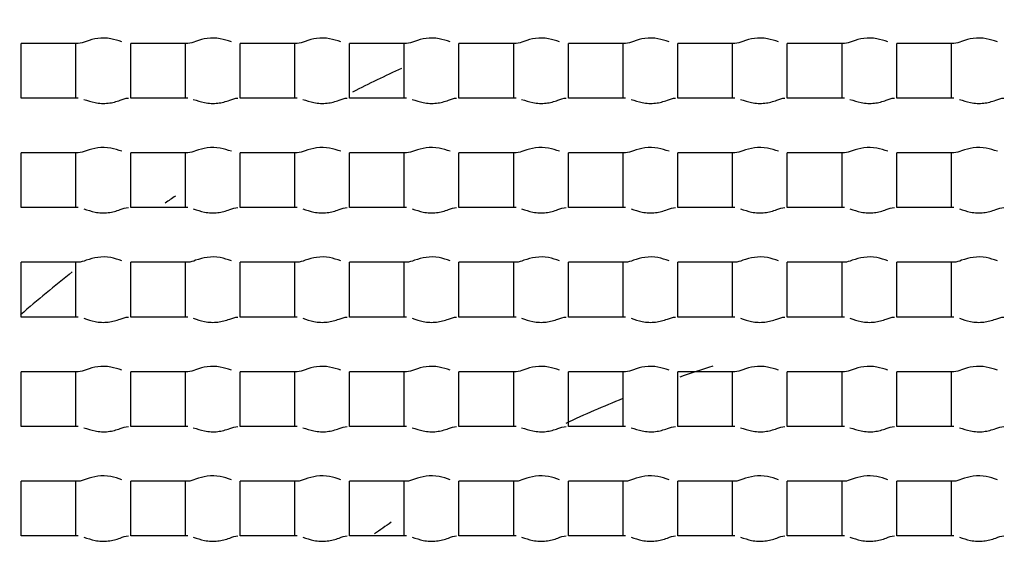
# Model space of a CAD drawing. Header units: millimetres. Extents: x 289 to 943, y 130 to 616.
# Tile 31 of 65: x 824.69 to 827.39, y 247.26 to 248.74. Entities that reach past the tile are written whole.
import ezdxf

# ---------------------------------------------------------------- set-up
doc = ezdxf.new("R2010")
doc.units = ezdxf.units.MM
doc.header["$LTSCALE"] = 65.395
doc.layers.get('0').update_dxf_attribs({"linetype": 'CONTINUOUS'})

msp = doc.modelspace()

# ---------------------------------------------------------------- linework, layer by layer
at = {"color": 7, "linetype": 'CONTINUOUS'}
for p, q in [((824.6977, 248.5292), (824.6977, 248.6792)), ((824.8541, 248.6792), (824.6977, 248.6792)), ((824.8477, 248.5292), (824.8477, 248.6792)), ((824.9977, 248.5292), (824.9977, 248.6792)), ((825.1541, 248.6792), (824.9977, 248.6792)), ((825.1477, 248.5292), (825.1477, 248.6792)), ((825.2977, 248.5292), (825.2977, 248.6792)), ((825.4541, 248.6792), (825.2977, 248.6792)), ((825.4477, 248.5292), (825.4477, 248.6792)), ((825.5977, 248.5292), (825.5977, 248.6792)), ((825.7541, 248.6792), (825.5977, 248.6792)), ((825.7477, 248.5292), (825.7477, 248.6792)), ((825.8977, 248.5292), (825.8977, 248.6792)), ((826.0541, 248.6792), (825.8977, 248.6792)), ((826.0477, 248.5292), (826.0477, 248.6792)), ((826.1977, 248.5292), (826.1977, 248.6792)), ((826.3541, 248.6792), (826.1977, 248.6792)), ((826.3477, 248.5292), (826.3477, 248.6792)), ((826.4977, 248.5292), (826.4977, 248.6792)), ((826.6541, 248.6792), (826.4977, 248.6792)), ((826.6477, 248.5292), (826.6477, 248.6792)), ((826.7977, 248.5292), (826.7977, 248.6792)), ((826.9541, 248.6792), (826.7977, 248.6792)), ((826.9477, 248.5292), (826.9477, 248.6792)), ((827.0977, 248.5292), (827.0977, 248.6792)), ((827.2541, 248.6792), (827.0977, 248.6792)), ((827.2477, 248.5292), (827.2477, 248.6792)), ((824.8541, 248.5292), (824.6977, 248.5292)), ((825.1541, 248.5292), (824.9977, 248.5292)), ((825.4541, 248.5292), (825.2977, 248.5292)), ((825.7541, 248.5292), (825.5977, 248.5292)), ((826.0541, 248.5292), (825.8977, 248.5292)), ((826.3541, 248.5292), (826.1977, 248.5292)), ((826.6541, 248.5292), (826.4977, 248.5292)), ((826.9541, 248.5292), (826.7977, 248.5292)), ((827.2541, 248.5292), (827.0977, 248.5292)), ((824.6977, 248.2292), (824.6977, 248.3792)), ((824.8541, 248.3792), (824.6977, 248.3792)), ((824.8477, 248.2292), (824.8477, 248.3792)), ((824.9977, 248.2292), (824.9977, 248.3792)), ((825.1541, 248.3792), (824.9977, 248.3792)), ((825.1477, 248.2292), (825.1477, 248.3792)), ((825.2977, 248.2292), (825.2977, 248.3792)), ((825.4541, 248.3792), (825.2977, 248.3792)), ((825.4477, 248.2292), (825.4477, 248.3792)), ((825.5977, 248.2292), (825.5977, 248.3792)), ((825.7541, 248.3792), (825.5977, 248.3792)), ((825.7477, 248.2292), (825.7477, 248.3792)), ((825.8977, 248.2292), (825.8977, 248.3792)), ((826.0541, 248.3792), (825.8977, 248.3792)), ((826.0477, 248.2292), (826.0477, 248.3792)), ((826.1977, 248.2292), (826.1977, 248.3792)), ((826.3541, 248.3792), (826.1977, 248.3792)), ((826.3477, 248.2292), (826.3477, 248.3792)), ((826.4977, 248.2292), (826.4977, 248.3792)), ((826.6541, 248.3792), (826.4977, 248.3792)), ((826.6477, 248.2292), (826.6477, 248.3792)), ((826.7977, 248.2292), (826.7977, 248.3792)), ((826.9541, 248.3792), (826.7977, 248.3792)), ((826.9477, 248.2292), (826.9477, 248.3792)), ((827.0977, 248.2292), (827.0977, 248.3792)), ((827.2541, 248.3792), (827.0977, 248.3792)), ((827.2477, 248.2292), (827.2477, 248.3792)), ((824.8541, 248.2292), (824.6977, 248.2292)), ((825.1541, 248.2292), (824.9977, 248.2292)), ((825.4541, 248.2292), (825.2977, 248.2292)), ((825.7541, 248.2292), (825.5977, 248.2292)), ((826.0541, 248.2292), (825.8977, 248.2292)), ((826.3541, 248.2292), (826.1977, 248.2292)), ((826.6541, 248.2292), (826.4977, 248.2292)), ((826.9541, 248.2292), (826.7977, 248.2292)), ((827.2541, 248.2292), (827.0977, 248.2292)), ((824.6977, 247.9292), (824.6977, 248.0792)), ((824.8541, 248.0792), (824.6977, 248.0792)), ((824.8477, 247.9292), (824.8477, 248.0792)), ((824.9977, 247.9292), (824.9977, 248.0792)), ((825.1541, 248.0792), (824.9977, 248.0792)), ((825.1477, 247.9292), (825.1477, 248.0792)), ((825.2977, 247.9292), (825.2977, 248.0792)), ((825.4541, 248.0792), (825.2977, 248.0792)), ((825.4477, 247.9292), (825.4477, 248.0792)), ((825.5977, 247.9292), (825.5977, 248.0792)), ((825.7541, 248.0792), (825.5977, 248.0792)), ((825.7477, 247.9292), (825.7477, 248.0792)), ((825.8977, 247.9292), (825.8977, 248.0792)), ((826.0541, 248.0792), (825.8977, 248.0792)), ((826.0477, 247.9292), (826.0477, 248.0792)), ((826.1977, 247.9292), (826.1977, 248.0792)), ((826.3541, 248.0792), (826.1977, 248.0792)), ((826.3477, 247.9292), (826.3477, 248.0792)), ((826.4977, 247.9292), (826.4977, 248.0792)), ((826.6541, 248.0792), (826.4977, 248.0792)), ((826.6477, 247.9292), (826.6477, 248.0792)), ((826.7977, 247.9292), (826.7977, 248.0792)), ((826.9541, 248.0792), (826.7977, 248.0792)), ((826.9477, 247.9292), (826.9477, 248.0792)), ((827.0977, 247.9292), (827.0977, 248.0792)), ((827.2541, 248.0792), (827.0977, 248.0792)), ((827.2477, 247.9292), (827.2477, 248.0792)), ((824.8541, 247.9292), (824.6977, 247.9292)), ((825.1541, 247.9292), (824.9977, 247.9292)), ((825.4541, 247.9292), (825.2977, 247.9292)), ((825.7541, 247.9292), (825.5977, 247.9292)), ((826.0541, 247.9292), (825.8977, 247.9292)), ((826.3541, 247.9292), (826.1977, 247.9292)), ((826.6541, 247.9292), (826.4977, 247.9292)), ((826.9541, 247.9292), (826.7977, 247.9292)), ((827.2541, 247.9292), (827.0977, 247.9292)), ((824.6977, 247.6292), (824.6977, 247.7792)), ((824.8541, 247.7792), (824.6977, 247.7792)), ((824.8477, 247.6292), (824.8477, 247.7792)), ((824.9977, 247.6292), (824.9977, 247.7792)), ((825.1541, 247.7792), (824.9977, 247.7792)), ((825.1477, 247.6292), (825.1477, 247.7792)), ((825.2977, 247.6292), (825.2977, 247.7792)), ((825.4541, 247.7792), (825.2977, 247.7792)), ((825.4477, 247.6292), (825.4477, 247.7792)), ((825.5977, 247.6292), (825.5977, 247.7792)), ((825.7541, 247.7792), (825.5977, 247.7792)), ((825.7477, 247.6292), (825.7477, 247.7792)), ((825.8977, 247.6292), (825.8977, 247.7792)), ((826.0541, 247.7792), (825.8977, 247.7792)), ((826.0477, 247.6292), (826.0477, 247.7792)), ((826.1977, 247.6292), (826.1977, 247.7792)), ((826.3541, 247.7792), (826.1977, 247.7792)), ((826.3477, 247.6292), (826.3477, 247.7792)), ((826.4977, 247.6292), (826.4977, 247.7792)), ((826.6541, 247.7792), (826.4977, 247.7792)), ((826.6477, 247.6292), (826.6477, 247.7792)), ((826.7977, 247.6292), (826.7977, 247.7792)), ((826.9541, 247.7792), (826.7977, 247.7792)), ((826.9477, 247.6292), (826.9477, 247.7792)), ((827.0977, 247.6292), (827.0977, 247.7792)), ((827.2541, 247.7792), (827.0977, 247.7792)), ((827.2477, 247.6292), (827.2477, 247.7792)), ((824.8541, 247.6292), (824.6977, 247.6292)), ((825.1541, 247.6292), (824.9977, 247.6292)), ((825.4541, 247.6292), (825.2977, 247.6292)), ((825.7541, 247.6292), (825.5977, 247.6292)), ((826.0541, 247.6292), (825.8977, 247.6292)), ((826.3541, 247.6292), (826.1977, 247.6292)), ((826.6541, 247.6292), (826.4977, 247.6292)), ((826.9541, 247.6292), (826.7977, 247.6292)), ((827.2541, 247.6292), (827.0977, 247.6292)), ((824.6977, 247.3292), (824.6977, 247.4792)), ((824.8541, 247.4792), (824.6977, 247.4792)), ((824.8477, 247.3292), (824.8477, 247.4792)), ((824.9977, 247.3292), (824.9977, 247.4792)), ((825.1541, 247.4792), (824.9977, 247.4792)), ((825.1477, 247.3292), (825.1477, 247.4792)), ((825.2977, 247.3292), (825.2977, 247.4792)), ((825.4541, 247.4792), (825.2977, 247.4792)), ((825.4477, 247.3292), (825.4477, 247.4792)), ((825.5977, 247.3292), (825.5977, 247.4792)), ((825.7541, 247.4792), (825.5977, 247.4792)), ((825.7477, 247.3292), (825.7477, 247.4792)), ((825.8977, 247.3292), (825.8977, 247.4792)), ((826.0541, 247.4792), (825.8977, 247.4792)), ((826.0477, 247.3292), (826.0477, 247.4792)), ((826.1977, 247.3292), (826.1977, 247.4792)), ((826.3541, 247.4792), (826.1977, 247.4792)), ((826.3477, 247.3292), (826.3477, 247.4792)), ((826.4977, 247.3292), (826.4977, 247.4792)), ((826.6541, 247.4792), (826.4977, 247.4792)), ((826.6477, 247.3292), (826.6477, 247.4792)), ((826.7977, 247.3292), (826.7977, 247.4792)), ((826.9541, 247.4792), (826.7977, 247.4792)), ((826.9477, 247.3292), (826.9477, 247.4792)), ((827.0977, 247.3292), (827.0977, 247.4792)), ((827.2541, 247.4792), (827.0977, 247.4792)), ((827.2477, 247.3292), (827.2477, 247.4792)), ((824.8541, 247.3292), (824.6977, 247.3292)), ((825.1541, 247.3292), (824.9977, 247.3292)), ((825.4541, 247.3292), (825.2977, 247.3292)), ((825.7541, 247.3292), (825.5977, 247.3292)), ((826.0541, 247.3292), (825.8977, 247.3292)), ((826.3541, 247.3292), (826.1977, 247.3292)), ((826.6541, 247.3292), (826.4977, 247.3292)), ((826.9541, 247.3292), (826.7977, 247.3292)), ((827.2541, 247.3292), (827.0977, 247.3292))]:
    msp.add_line(p, q, dxfattribs=at)
for radius in [114.9974, 18.4972, 13.13, 12.8, 11.5, 5.5]:
    msp.add_circle((827.6227, 244.5542), radius, dxfattribs=at)
at = {"color": 9, "linetype": 'CONTINUOUS'}
for radius in [20.4169, 19.4852, 18.5479, 17.6102, 16.1147]:
    msp.add_circle((827.6227, 244.5542), radius, dxfattribs=at)
at = {"color": 7, "linetype": 'CONTINUOUS'}
for centre, radius, start, end in [((827.6227, 244.5542), 114.9372, 90.036843, 270), ((827.6227, 244.5542), 12.6, 183.64028, 176.35972), ((827.6227, 244.5542), 9.9, 90, 269.99993), ((827.6227, 244.5541), 9.0338, 359.99989, 170.84766), ((827.6227, 244.5542), 4.4721, 114.8932, 116.8026), ((827.6227, 244.5542), 4.4721, 124.0257, 124.4593), ((827.6227, 244.5542), 4.4721, 128.5187, 130.8842), ((827.6227, 244.5542), 3.4, 107.6258, 109.2196), ((827.6227, 244.5542), 3.4, 112.0429, 114.9166), ((827.6227, 244.5542), 3.4, 124.1926, 125.135)]:
    msp.add_arc(centre, radius, start, end, dxfattribs=at)
at = {"color": 9, "linetype": 'CONTINUOUS'}
msp.add_arc((827.6227, 244.5542), 113.4493, 90.036843, 270, dxfattribs=at)
at = {"color": 7, "linetype": 'CONTINUOUS'}
for points, knots in [([(824.9736, 248.6834), (824.9636, 248.6867), (824.9422, 248.6939), (824.908, 248.6946), (824.879, 248.6864), (824.8615, 248.6792), (824.8541, 248.6792)], [0, 0, 0, 0, 0.25857, 0.550819, 0.817977, 1, 1, 1, 1]), ([(825.2736, 248.6834), (825.2636, 248.6867), (825.2422, 248.6939), (825.208, 248.6946), (825.179, 248.6864), (825.1615, 248.6792), (825.1541, 248.6792)], [0, 0, 0, 0, 0.25857, 0.550819, 0.817977, 1, 1, 1, 1]), ([(825.5736, 248.6834), (825.5636, 248.6867), (825.5422, 248.6939), (825.508, 248.6946), (825.479, 248.6864), (825.4615, 248.6792), (825.4541, 248.6792)], [0, 0, 0, 0, 0.25857, 0.550819, 0.817977, 1, 1, 1, 1]), ([(825.8736, 248.6834), (825.8636, 248.6867), (825.8422, 248.6939), (825.808, 248.6946), (825.779, 248.6864), (825.7615, 248.6792), (825.7541, 248.6792)], [0, 0, 0, 0, 0.25857, 0.550819, 0.817977, 1, 1, 1, 1]), ([(826.1736, 248.6834), (826.1636, 248.6867), (826.1422, 248.6939), (826.108, 248.6946), (826.079, 248.6864), (826.0615, 248.6792), (826.0541, 248.6792)], [0, 0, 0, 0, 0.25857, 0.550819, 0.817977, 1, 1, 1, 1]), ([(826.4736, 248.6834), (826.4636, 248.6867), (826.4422, 248.6939), (826.408, 248.6946), (826.379, 248.6864), (826.3615, 248.6792), (826.3541, 248.6792)], [0, 0, 0, 0, 0.25857, 0.550819, 0.817977, 1, 1, 1, 1]), ([(826.7736, 248.6834), (826.7636, 248.6867), (826.7422, 248.6939), (826.708, 248.6946), (826.679, 248.6864), (826.6615, 248.6792), (826.6541, 248.6792)], [0, 0, 0, 0, 0.25857, 0.550819, 0.817977, 1, 1, 1, 1]), ([(827.0736, 248.6834), (827.0636, 248.6867), (827.0422, 248.6939), (827.008, 248.6946), (826.979, 248.6864), (826.9615, 248.6792), (826.9541, 248.6792)], [0, 0, 0, 0, 0.25857, 0.550819, 0.817977, 1, 1, 1, 1]), ([(827.3736, 248.6834), (827.3636, 248.6867), (827.3422, 248.6939), (827.308, 248.6946), (827.279, 248.6864), (827.2615, 248.6792), (827.2541, 248.6792)], [0, 0, 0, 0, 0.25857, 0.550819, 0.817977, 1, 1, 1, 1]), ([(824.8694, 248.5258), (824.8795, 248.5226), (824.901, 248.515), (824.9358, 248.5135), (824.9657, 248.5217), (824.9836, 248.5292), (824.9913, 248.5292)], [0, 0, 0, 0, 0.253948, 0.546503, 0.816383, 1, 1, 1, 1]), ([(825.1694, 248.5258), (825.1795, 248.5226), (825.201, 248.515), (825.2358, 248.5135), (825.2657, 248.5217), (825.2836, 248.5292), (825.2913, 248.5292)], [0, 0, 0, 0, 0.253948, 0.546503, 0.816383, 1, 1, 1, 1]), ([(825.4694, 248.5258), (825.4795, 248.5226), (825.501, 248.515), (825.5358, 248.5135), (825.5657, 248.5217), (825.5836, 248.5292), (825.5913, 248.5292)], [0, 0, 0, 0, 0.253948, 0.546503, 0.816383, 1, 1, 1, 1]), ([(825.7694, 248.5258), (825.7795, 248.5226), (825.801, 248.515), (825.8358, 248.5135), (825.8657, 248.5217), (825.8836, 248.5292), (825.8913, 248.5292)], [0, 0, 0, 0, 0.253948, 0.546503, 0.816383, 1, 1, 1, 1]), ([(826.0694, 248.5258), (826.0795, 248.5226), (826.101, 248.515), (826.1358, 248.5135), (826.1657, 248.5217), (826.1836, 248.5292), (826.1913, 248.5292)], [0, 0, 0, 0, 0.253948, 0.546503, 0.816383, 1, 1, 1, 1]), ([(826.3694, 248.5258), (826.3795, 248.5226), (826.401, 248.515), (826.4358, 248.5135), (826.4657, 248.5217), (826.4836, 248.5292), (826.4913, 248.5292)], [0, 0, 0, 0, 0.253948, 0.546503, 0.816383, 1, 1, 1, 1]), ([(826.6694, 248.5258), (826.6795, 248.5226), (826.701, 248.515), (826.7358, 248.5135), (826.7657, 248.5217), (826.7836, 248.5292), (826.7913, 248.5292)], [0, 0, 0, 0, 0.253948, 0.546503, 0.816383, 1, 1, 1, 1]), ([(826.9694, 248.5258), (826.9795, 248.5226), (827.001, 248.515), (827.0358, 248.5135), (827.0657, 248.5217), (827.0836, 248.5292), (827.0913, 248.5292)], [0, 0, 0, 0, 0.253948, 0.546503, 0.816383, 1, 1, 1, 1]), ([(827.2694, 248.5258), (827.2795, 248.5226), (827.301, 248.515), (827.3358, 248.5135), (827.3657, 248.5217), (827.3836, 248.5292), (827.3913, 248.5292)], [0, 0, 0, 0, 0.253948, 0.546503, 0.816383, 1, 1, 1, 1]), ([(824.9736, 248.3834), (824.9636, 248.3867), (824.9422, 248.3939), (824.908, 248.3946), (824.879, 248.3864), (824.8615, 248.3792), (824.8541, 248.3792)], [0, 0, 0, 0, 0.25857, 0.550819, 0.817977, 1, 1, 1, 1]), ([(825.2736, 248.3834), (825.2636, 248.3867), (825.2422, 248.3939), (825.208, 248.3946), (825.179, 248.3864), (825.1615, 248.3792), (825.1541, 248.3792)], [0, 0, 0, 0, 0.25857, 0.550819, 0.817977, 1, 1, 1, 1]), ([(825.5736, 248.3834), (825.5636, 248.3867), (825.5422, 248.3939), (825.508, 248.3946), (825.479, 248.3864), (825.4615, 248.3792), (825.4541, 248.3792)], [0, 0, 0, 0, 0.25857, 0.550819, 0.817977, 1, 1, 1, 1]), ([(825.8736, 248.3834), (825.8636, 248.3867), (825.8422, 248.3939), (825.808, 248.3946), (825.779, 248.3864), (825.7615, 248.3792), (825.7541, 248.3792)], [0, 0, 0, 0, 0.25857, 0.550819, 0.817977, 1, 1, 1, 1]), ([(826.1736, 248.3834), (826.1636, 248.3867), (826.1422, 248.3939), (826.108, 248.3946), (826.079, 248.3864), (826.0615, 248.3792), (826.0541, 248.3792)], [0, 0, 0, 0, 0.25857, 0.550819, 0.817977, 1, 1, 1, 1]), ([(826.4736, 248.3834), (826.4636, 248.3867), (826.4422, 248.3939), (826.408, 248.3946), (826.379, 248.3864), (826.3615, 248.3792), (826.3541, 248.3792)], [0, 0, 0, 0, 0.25857, 0.550819, 0.817977, 1, 1, 1, 1]), ([(826.7736, 248.3834), (826.7636, 248.3867), (826.7422, 248.3939), (826.708, 248.3946), (826.679, 248.3864), (826.6615, 248.3792), (826.6541, 248.3792)], [0, 0, 0, 0, 0.25857, 0.550819, 0.817977, 1, 1, 1, 1]), ([(827.0736, 248.3834), (827.0636, 248.3867), (827.0422, 248.3939), (827.008, 248.3946), (826.979, 248.3864), (826.9615, 248.3792), (826.9541, 248.3792)], [0, 0, 0, 0, 0.25857, 0.550819, 0.817977, 1, 1, 1, 1]), ([(827.3736, 248.3834), (827.3636, 248.3867), (827.3422, 248.3939), (827.308, 248.3946), (827.279, 248.3864), (827.2615, 248.3792), (827.2541, 248.3792)], [0, 0, 0, 0, 0.25857, 0.550819, 0.817977, 1, 1, 1, 1]), ([(824.8694, 248.2258), (824.8795, 248.2226), (824.901, 248.215), (824.9358, 248.2135), (824.9657, 248.2217), (824.9836, 248.2292), (824.9913, 248.2292)], [0, 0, 0, 0, 0.253948, 0.546503, 0.816383, 1, 1, 1, 1]), ([(825.1694, 248.2258), (825.1795, 248.2226), (825.201, 248.215), (825.2358, 248.2135), (825.2657, 248.2217), (825.2836, 248.2292), (825.2913, 248.2292)], [0, 0, 0, 0, 0.253948, 0.546503, 0.816383, 1, 1, 1, 1]), ([(825.4694, 248.2258), (825.4795, 248.2226), (825.501, 248.215), (825.5358, 248.2135), (825.5657, 248.2217), (825.5836, 248.2292), (825.5913, 248.2292)], [0, 0, 0, 0, 0.253948, 0.546503, 0.816383, 1, 1, 1, 1]), ([(825.7694, 248.2258), (825.7795, 248.2226), (825.801, 248.215), (825.8358, 248.2135), (825.8657, 248.2217), (825.8836, 248.2292), (825.8913, 248.2292)], [0, 0, 0, 0, 0.253948, 0.546503, 0.816383, 1, 1, 1, 1]), ([(826.0694, 248.2258), (826.0795, 248.2226), (826.101, 248.215), (826.1358, 248.2135), (826.1657, 248.2217), (826.1836, 248.2292), (826.1913, 248.2292)], [0, 0, 0, 0, 0.253948, 0.546503, 0.816383, 1, 1, 1, 1]), ([(826.3694, 248.2258), (826.3795, 248.2226), (826.401, 248.215), (826.4358, 248.2135), (826.4657, 248.2217), (826.4836, 248.2292), (826.4913, 248.2292)], [0, 0, 0, 0, 0.253948, 0.546503, 0.816383, 1, 1, 1, 1]), ([(826.6694, 248.2258), (826.6795, 248.2226), (826.701, 248.215), (826.7358, 248.2135), (826.7657, 248.2217), (826.7836, 248.2292), (826.7913, 248.2292)], [0, 0, 0, 0, 0.253948, 0.546503, 0.816383, 1, 1, 1, 1]), ([(826.9694, 248.2258), (826.9795, 248.2226), (827.001, 248.215), (827.0358, 248.2135), (827.0657, 248.2217), (827.0836, 248.2292), (827.0913, 248.2292)], [0, 0, 0, 0, 0.253948, 0.546503, 0.816383, 1, 1, 1, 1]), ([(827.2694, 248.2258), (827.2795, 248.2226), (827.301, 248.215), (827.3358, 248.2135), (827.3657, 248.2217), (827.3836, 248.2292), (827.3913, 248.2292)], [0, 0, 0, 0, 0.253948, 0.546503, 0.816383, 1, 1, 1, 1]), ([(824.9736, 248.0834), (824.9636, 248.0867), (824.9422, 248.0939), (824.908, 248.0946), (824.879, 248.0864), (824.8615, 248.0792), (824.8541, 248.0792)], [0, 0, 0, 0, 0.25857, 0.550819, 0.817977, 1, 1, 1, 1]), ([(825.2736, 248.0834), (825.2636, 248.0867), (825.2422, 248.0939), (825.208, 248.0946), (825.179, 248.0864), (825.1615, 248.0792), (825.1541, 248.0792)], [0, 0, 0, 0, 0.25857, 0.550819, 0.817977, 1, 1, 1, 1]), ([(825.5736, 248.0834), (825.5636, 248.0867), (825.5422, 248.0939), (825.508, 248.0946), (825.479, 248.0864), (825.4615, 248.0792), (825.4541, 248.0792)], [0, 0, 0, 0, 0.25857, 0.550819, 0.817977, 1, 1, 1, 1]), ([(825.8736, 248.0834), (825.8636, 248.0867), (825.8422, 248.0939), (825.808, 248.0946), (825.779, 248.0864), (825.7615, 248.0792), (825.7541, 248.0792)], [0, 0, 0, 0, 0.25857, 0.550819, 0.817977, 1, 1, 1, 1]), ([(826.1736, 248.0834), (826.1636, 248.0867), (826.1422, 248.0939), (826.108, 248.0946), (826.079, 248.0864), (826.0615, 248.0792), (826.0541, 248.0792)], [0, 0, 0, 0, 0.25857, 0.550819, 0.817977, 1, 1, 1, 1]), ([(826.4736, 248.0834), (826.4636, 248.0867), (826.4422, 248.0939), (826.408, 248.0946), (826.379, 248.0864), (826.3615, 248.0792), (826.3541, 248.0792)], [0, 0, 0, 0, 0.25857, 0.550819, 0.817977, 1, 1, 1, 1]), ([(826.7736, 248.0834), (826.7636, 248.0867), (826.7422, 248.0939), (826.708, 248.0946), (826.679, 248.0864), (826.6615, 248.0792), (826.6541, 248.0792)], [0, 0, 0, 0, 0.25857, 0.550819, 0.817977, 1, 1, 1, 1]), ([(827.0736, 248.0834), (827.0636, 248.0867), (827.0422, 248.0939), (827.008, 248.0946), (826.979, 248.0864), (826.9615, 248.0792), (826.9541, 248.0792)], [0, 0, 0, 0, 0.25857, 0.550819, 0.817977, 1, 1, 1, 1]), ([(827.3736, 248.0834), (827.3636, 248.0867), (827.3422, 248.0939), (827.308, 248.0946), (827.279, 248.0864), (827.2615, 248.0792), (827.2541, 248.0792)], [0, 0, 0, 0, 0.25857, 0.550819, 0.817977, 1, 1, 1, 1]), ([(824.8694, 247.9258), (824.8795, 247.9226), (824.901, 247.915), (824.9358, 247.9135), (824.9657, 247.9217), (824.9836, 247.9292), (824.9913, 247.9292)], [0, 0, 0, 0, 0.253948, 0.546503, 0.816383, 1, 1, 1, 1]), ([(825.1694, 247.9258), (825.1795, 247.9226), (825.201, 247.915), (825.2358, 247.9135), (825.2657, 247.9217), (825.2836, 247.9292), (825.2913, 247.9292)], [0, 0, 0, 0, 0.253948, 0.546503, 0.816383, 1, 1, 1, 1]), ([(825.4694, 247.9258), (825.4795, 247.9226), (825.501, 247.915), (825.5358, 247.9135), (825.5657, 247.9217), (825.5836, 247.9292), (825.5913, 247.9292)], [0, 0, 0, 0, 0.253948, 0.546503, 0.816383, 1, 1, 1, 1]), ([(825.7694, 247.9258), (825.7795, 247.9226), (825.801, 247.915), (825.8358, 247.9135), (825.8657, 247.9217), (825.8836, 247.9292), (825.8913, 247.9292)], [0, 0, 0, 0, 0.253948, 0.546503, 0.816383, 1, 1, 1, 1]), ([(826.0694, 247.9258), (826.0795, 247.9226), (826.101, 247.915), (826.1358, 247.9135), (826.1657, 247.9217), (826.1836, 247.9292), (826.1913, 247.9292)], [0, 0, 0, 0, 0.253948, 0.546503, 0.816383, 1, 1, 1, 1]), ([(826.3694, 247.9258), (826.3795, 247.9226), (826.401, 247.915), (826.4358, 247.9135), (826.4657, 247.9217), (826.4836, 247.9292), (826.4913, 247.9292)], [0, 0, 0, 0, 0.253948, 0.546503, 0.816383, 1, 1, 1, 1]), ([(826.6694, 247.9258), (826.6795, 247.9226), (826.701, 247.915), (826.7358, 247.9135), (826.7657, 247.9217), (826.7836, 247.9292), (826.7913, 247.9292)], [0, 0, 0, 0, 0.253948, 0.546503, 0.816383, 1, 1, 1, 1]), ([(826.9694, 247.9258), (826.9795, 247.9226), (827.001, 247.915), (827.0358, 247.9135), (827.0657, 247.9217), (827.0836, 247.9292), (827.0913, 247.9292)], [0, 0, 0, 0, 0.253948, 0.546503, 0.816383, 1, 1, 1, 1]), ([(827.2694, 247.9258), (827.2795, 247.9226), (827.301, 247.915), (827.3358, 247.9135), (827.3657, 247.9217), (827.3836, 247.9292), (827.3913, 247.9292)], [0, 0, 0, 0, 0.253948, 0.546503, 0.816383, 1, 1, 1, 1]), ([(824.9736, 247.7834), (824.9636, 247.7867), (824.9422, 247.7939), (824.908, 247.7946), (824.879, 247.7864), (824.8615, 247.7792), (824.8541, 247.7792)], [0, 0, 0, 0, 0.25857, 0.550819, 0.817977, 1, 1, 1, 1]), ([(825.2736, 247.7834), (825.2636, 247.7867), (825.2422, 247.7939), (825.208, 247.7946), (825.179, 247.7864), (825.1615, 247.7792), (825.1541, 247.7792)], [0, 0, 0, 0, 0.25857, 0.550819, 0.817977, 1, 1, 1, 1]), ([(825.5736, 247.7834), (825.5636, 247.7867), (825.5422, 247.7939), (825.508, 247.7946), (825.479, 247.7864), (825.4615, 247.7792), (825.4541, 247.7792)], [0, 0, 0, 0, 0.25857, 0.550819, 0.817977, 1, 1, 1, 1]), ([(825.8736, 247.7834), (825.8636, 247.7867), (825.8422, 247.7939), (825.808, 247.7946), (825.779, 247.7864), (825.7615, 247.7792), (825.7541, 247.7792)], [0, 0, 0, 0, 0.25857, 0.550819, 0.817977, 1, 1, 1, 1]), ([(826.1736, 247.7834), (826.1636, 247.7867), (826.1422, 247.7939), (826.108, 247.7946), (826.079, 247.7864), (826.0615, 247.7792), (826.0541, 247.7792)], [0, 0, 0, 0, 0.25857, 0.550819, 0.817977, 1, 1, 1, 1]), ([(826.4736, 247.7834), (826.4636, 247.7867), (826.4422, 247.7939), (826.408, 247.7946), (826.379, 247.7864), (826.3615, 247.7792), (826.3541, 247.7792)], [0, 0, 0, 0, 0.25857, 0.550819, 0.817977, 1, 1, 1, 1]), ([(826.7736, 247.7834), (826.7636, 247.7867), (826.7422, 247.7939), (826.708, 247.7946), (826.679, 247.7864), (826.6615, 247.7792), (826.6541, 247.7792)], [0, 0, 0, 0, 0.25857, 0.550819, 0.817977, 1, 1, 1, 1]), ([(827.0736, 247.7834), (827.0636, 247.7867), (827.0422, 247.7939), (827.008, 247.7946), (826.979, 247.7864), (826.9615, 247.7792), (826.9541, 247.7792)], [0, 0, 0, 0, 0.25857, 0.550819, 0.817977, 1, 1, 1, 1]), ([(827.3736, 247.7834), (827.3636, 247.7867), (827.3422, 247.7939), (827.308, 247.7946), (827.279, 247.7864), (827.2615, 247.7792), (827.2541, 247.7792)], [0, 0, 0, 0, 0.25857, 0.550819, 0.817977, 1, 1, 1, 1]), ([(824.8694, 247.6258), (824.8795, 247.6226), (824.901, 247.615), (824.9358, 247.6135), (824.9657, 247.6217), (824.9836, 247.6292), (824.9913, 247.6292)], [0, 0, 0, 0, 0.253948, 0.546503, 0.816383, 1, 1, 1, 1]), ([(825.1694, 247.6258), (825.1795, 247.6226), (825.201, 247.615), (825.2358, 247.6135), (825.2657, 247.6217), (825.2836, 247.6292), (825.2913, 247.6292)], [0, 0, 0, 0, 0.253948, 0.546503, 0.816383, 1, 1, 1, 1]), ([(825.4694, 247.6258), (825.4795, 247.6226), (825.501, 247.615), (825.5358, 247.6135), (825.5657, 247.6217), (825.5836, 247.6292), (825.5913, 247.6292)], [0, 0, 0, 0, 0.253948, 0.546503, 0.816383, 1, 1, 1, 1]), ([(825.7694, 247.6258), (825.7795, 247.6226), (825.801, 247.615), (825.8358, 247.6135), (825.8657, 247.6217), (825.8836, 247.6292), (825.8913, 247.6292)], [0, 0, 0, 0, 0.253948, 0.546503, 0.816383, 1, 1, 1, 1]), ([(826.0694, 247.6258), (826.0795, 247.6226), (826.101, 247.615), (826.1358, 247.6135), (826.1657, 247.6217), (826.1836, 247.6292), (826.1913, 247.6292)], [0, 0, 0, 0, 0.253948, 0.546503, 0.816383, 1, 1, 1, 1]), ([(826.3694, 247.6258), (826.3795, 247.6226), (826.401, 247.615), (826.4358, 247.6135), (826.4657, 247.6217), (826.4836, 247.6292), (826.4913, 247.6292)], [0, 0, 0, 0, 0.253948, 0.546503, 0.816383, 1, 1, 1, 1]), ([(826.6694, 247.6258), (826.6795, 247.6226), (826.701, 247.615), (826.7358, 247.6135), (826.7657, 247.6217), (826.7836, 247.6292), (826.7913, 247.6292)], [0, 0, 0, 0, 0.253948, 0.546503, 0.816383, 1, 1, 1, 1]), ([(826.9694, 247.6258), (826.9795, 247.6226), (827.001, 247.615), (827.0358, 247.6135), (827.0657, 247.6217), (827.0836, 247.6292), (827.0913, 247.6292)], [0, 0, 0, 0, 0.253948, 0.546503, 0.816383, 1, 1, 1, 1]), ([(827.2694, 247.6258), (827.2795, 247.6226), (827.301, 247.615), (827.3358, 247.6135), (827.3657, 247.6217), (827.3836, 247.6292), (827.3913, 247.6292)], [0, 0, 0, 0, 0.253948, 0.546503, 0.816383, 1, 1, 1, 1]), ([(824.9736, 247.4834), (824.9636, 247.4867), (824.9422, 247.4939), (824.908, 247.4946), (824.879, 247.4864), (824.8615, 247.4792), (824.8541, 247.4792)], [0, 0, 0, 0, 0.25857, 0.550819, 0.817977, 1, 1, 1, 1]), ([(825.2736, 247.4834), (825.2636, 247.4867), (825.2422, 247.4939), (825.208, 247.4946), (825.179, 247.4864), (825.1615, 247.4792), (825.1541, 247.4792)], [0, 0, 0, 0, 0.25857, 0.550819, 0.817977, 1, 1, 1, 1]), ([(825.5736, 247.4834), (825.5636, 247.4867), (825.5422, 247.4939), (825.508, 247.4946), (825.479, 247.4864), (825.4615, 247.4792), (825.4541, 247.4792)], [0, 0, 0, 0, 0.25857, 0.550819, 0.817977, 1, 1, 1, 1]), ([(825.8736, 247.4834), (825.8636, 247.4867), (825.8422, 247.4939), (825.808, 247.4946), (825.779, 247.4864), (825.7615, 247.4792), (825.7541, 247.4792)], [0, 0, 0, 0, 0.25857, 0.550819, 0.817977, 1, 1, 1, 1]), ([(826.1736, 247.4834), (826.1636, 247.4867), (826.1422, 247.4939), (826.108, 247.4946), (826.079, 247.4864), (826.0615, 247.4792), (826.0541, 247.4792)], [0, 0, 0, 0, 0.25857, 0.550819, 0.817977, 1, 1, 1, 1]), ([(826.4736, 247.4834), (826.4636, 247.4867), (826.4422, 247.4939), (826.408, 247.4946), (826.379, 247.4864), (826.3615, 247.4792), (826.3541, 247.4792)], [0, 0, 0, 0, 0.25857, 0.550819, 0.817977, 1, 1, 1, 1]), ([(826.7736, 247.4834), (826.7636, 247.4867), (826.7422, 247.4939), (826.708, 247.4946), (826.679, 247.4864), (826.6615, 247.4792), (826.6541, 247.4792)], [0, 0, 0, 0, 0.25857, 0.550819, 0.817977, 1, 1, 1, 1]), ([(827.0736, 247.4834), (827.0636, 247.4867), (827.0422, 247.4939), (827.008, 247.4946), (826.979, 247.4864), (826.9615, 247.4792), (826.9541, 247.4792)], [0, 0, 0, 0, 0.25857, 0.550819, 0.817977, 1, 1, 1, 1]), ([(827.3736, 247.4834), (827.3636, 247.4867), (827.3422, 247.4939), (827.308, 247.4946), (827.279, 247.4864), (827.2615, 247.4792), (827.2541, 247.4792)], [0, 0, 0, 0, 0.25857, 0.550819, 0.817977, 1, 1, 1, 1]), ([(824.8694, 247.3258), (824.8795, 247.3226), (824.901, 247.315), (824.9358, 247.3135), (824.9657, 247.3217), (824.9836, 247.3292), (824.9913, 247.3292)], [0, 0, 0, 0, 0.253948, 0.546503, 0.816383, 1, 1, 1, 1]), ([(825.1694, 247.3258), (825.1795, 247.3226), (825.201, 247.315), (825.2358, 247.3135), (825.2657, 247.3217), (825.2836, 247.3292), (825.2913, 247.3292)], [0, 0, 0, 0, 0.253948, 0.546503, 0.816383, 1, 1, 1, 1]), ([(825.4694, 247.3258), (825.4795, 247.3226), (825.501, 247.315), (825.5358, 247.3135), (825.5657, 247.3217), (825.5836, 247.3292), (825.5913, 247.3292)], [0, 0, 0, 0, 0.253948, 0.546503, 0.816383, 1, 1, 1, 1]), ([(825.7694, 247.3258), (825.7795, 247.3226), (825.801, 247.315), (825.8358, 247.3135), (825.8657, 247.3217), (825.8836, 247.3292), (825.8913, 247.3292)], [0, 0, 0, 0, 0.253948, 0.546503, 0.816383, 1, 1, 1, 1]), ([(826.0694, 247.3258), (826.0795, 247.3226), (826.101, 247.315), (826.1358, 247.3135), (826.1657, 247.3217), (826.1836, 247.3292), (826.1913, 247.3292)], [0, 0, 0, 0, 0.253948, 0.546503, 0.816383, 1, 1, 1, 1]), ([(826.3694, 247.3258), (826.3795, 247.3226), (826.401, 247.315), (826.4358, 247.3135), (826.4657, 247.3217), (826.4836, 247.3292), (826.4913, 247.3292)], [0, 0, 0, 0, 0.253948, 0.546503, 0.816383, 1, 1, 1, 1]), ([(826.6694, 247.3258), (826.6795, 247.3226), (826.701, 247.315), (826.7358, 247.3135), (826.7657, 247.3217), (826.7836, 247.3292), (826.7913, 247.3292)], [0, 0, 0, 0, 0.253948, 0.546503, 0.816383, 1, 1, 1, 1]), ([(826.9694, 247.3258), (826.9795, 247.3226), (827.001, 247.315), (827.0358, 247.3135), (827.0657, 247.3217), (827.0836, 247.3292), (827.0913, 247.3292)], [0, 0, 0, 0, 0.253948, 0.546503, 0.816383, 1, 1, 1, 1]), ([(827.2694, 247.3258), (827.2795, 247.3226), (827.301, 247.315), (827.3358, 247.3135), (827.3657, 247.3217), (827.3836, 247.3292), (827.3913, 247.3292)], [0, 0, 0, 0, 0.253948, 0.546503, 0.816383, 1, 1, 1, 1])]:
    msp.add_open_spline(points, degree=3, knots=knots, dxfattribs=at)

doc.saveas('drawing.dxf')
